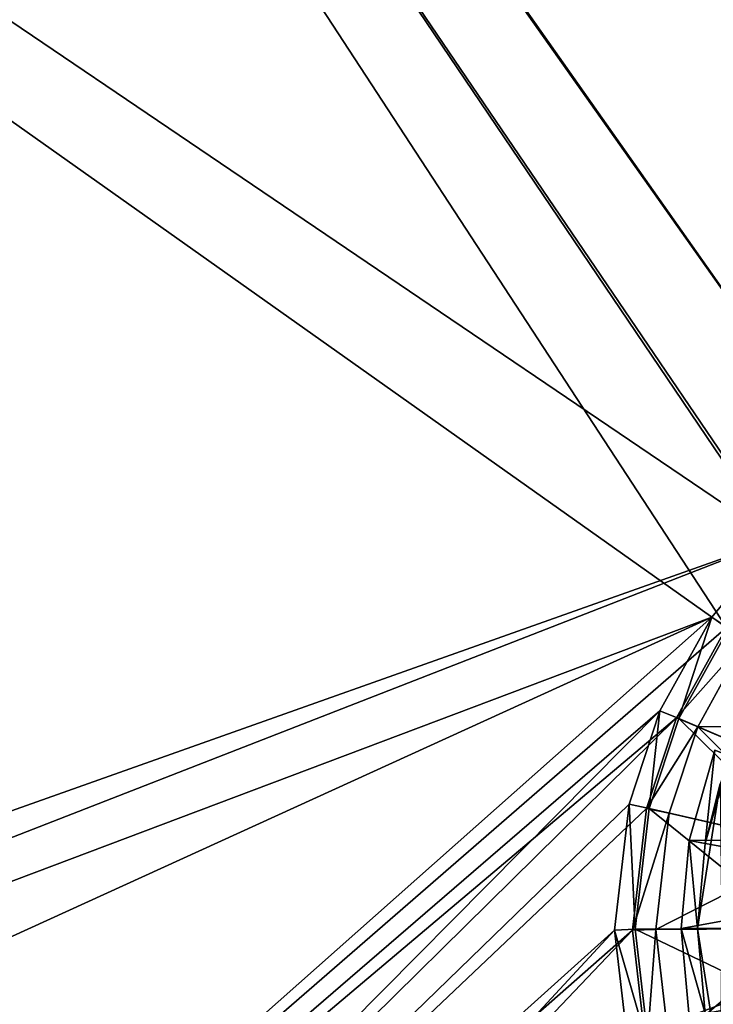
# Model space of a CAD drawing. Header units: metres. Extents: x 0 to 903, y -903 to 0.
# Tile 153 of 234: x 507 to 591, y -656 to -536. Entities that reach past the tile are written whole.
import ezdxf

# ---------------------------------------------------------------- set-up
doc = ezdxf.new("R2010")
doc.units = ezdxf.units.M

msp = doc.modelspace()

# ---------------------------------------------------------------- linework, layer by layer
at = {"layer": 'top0123413'}
for points in [[(599.026855, -599.023621, 106.499786), (74.938576, -244.304413, 117.34655), (244.305359, -74.93528, 117.346581)], [(821.526306, -350.769836, 106.817665), (608.480347, -591.158813, 106.480179), (244.305359, -74.93528, 117.346581)], [(244.305359, -74.93528, 117.346581), (608.480347, -591.158813, 106.480179), (599.026855, -599.023621, 106.499786)], [(76.680428, -244.304428, 120.325508), (592.962036, -609.72644, 109.443001), (244.305359, -76.679497, 120.325508)], [(244.305359, -76.679497, 120.325508), (592.962036, -609.72644, 109.443001), (600.576782, -600.573547, 109.461983)], [(819.806702, -350.769836, 109.839348), (244.305359, -76.679497, 120.325508), (609.729675, -592.958801, 109.443001)], [(244.305359, -76.679497, 120.325508), (600.576782, -600.573547, 109.461983), (609.729675, -592.958801, 109.443001)], [(599.026855, -599.023621, 106.499786), (78.807236, -783.456238, 110.644272), (74.938576, -244.304413, 117.34655)], [(592.962036, -609.72644, 109.443001), (76.680428, -244.304428, 120.325508), (350.77301, -819.803528, 109.839348)], [(81.644386, -800.537598, 110.398422), (78.807236, -783.456238, 110.644272), (599.026855, -599.023621, 106.499786)], [(591.162048, -608.477112, 106.480179), (81.644386, -800.537598, 110.398422), (599.026855, -599.023621, 106.499786)], [(591.162048, -608.477112, 106.480179), (599.026855, -599.023621, 106.499786), (593.234619, -609.872864, 98.797958)], [(120.168617, -823.154724, 109.643784), (81.644386, -800.537598, 110.398422), (591.162048, -608.477112, 106.480179)], [(350.77301, -821.52301, 106.817665), (120.168617, -823.154724, 109.643784), (591.162048, -608.477112, 106.480179)], [(350.77301, -821.52301, 106.817665), (591.162048, -608.477112, 106.480179), (584.851563, -619.879761, 106.417328)], [(584.851563, -619.879761, 106.417328), (591.162048, -608.477112, 106.480179), (587.170715, -620.829895, 98.737564)], [(591.162048, -608.477112, 106.480179), (593.234619, -609.872864, 98.797958), (587.170715, -620.829895, 98.737564)], [(592.962036, -609.72644, 109.443001), (350.77301, -819.803528, 109.839348), (586.852173, -620.766479, 109.382149)], [(595.295837, -611.298096, 100.79248), (592.962036, -609.72644, 109.443001), (586.852173, -620.766479, 109.382149)], [(587.170715, -620.829895, 98.737564), (593.234619, -609.872864, 98.797958), (605.287476, -628.58905, 86.928665)], [(589.463684, -621.836365, 100.734398), (595.295837, -611.298096, 100.79248), (586.852173, -620.766479, 109.382149)], [(589.463684, -621.836365, 100.734398), (610.56781, -621.758118, 89.677521), (595.295837, -611.298096, 100.79248)], [(386.52475, -819.919373, 106.396187), (350.77301, -821.52301, 106.817665), (584.851563, -619.879761, 106.417328)], [(386.52475, -819.919373, 106.396187), (584.851563, -619.879761, 106.417328), (581.082458, -631.286438, 106.323059)], [(581.082458, -631.286438, 106.323059), (584.851563, -619.879761, 106.417328), (583.548706, -631.791931, 98.646965)], [(584.851563, -619.879761, 106.417328), (587.170715, -620.829895, 98.737564), (583.548706, -631.791931, 98.646965)], [(350.77301, -819.803528, 109.839348), (386.388031, -818.206238, 109.419479), (586.852173, -620.766479, 109.382149)], [(586.852173, -620.766479, 109.382149), (386.388031, -818.206238, 109.419479), (583.202759, -631.811462, 109.290871)], [(589.463684, -621.836365, 100.734398), (586.852173, -620.766479, 109.382149), (583.202759, -631.811462, 109.290871)], [(583.548706, -631.791931, 98.646965), (587.170715, -620.829895, 98.737564), (602.777771, -636.1875, 86.865852)], [(587.170715, -620.829895, 98.737564), (605.287476, -628.58905, 86.928665), (602.777771, -636.1875, 86.865852)], [(585.979797, -632.380615, 100.647255), (589.463684, -621.836365, 100.734398), (583.202759, -631.811462, 109.290871)], [(604.050476, -636.511353, 89.575874), (589.463684, -621.836365, 100.734398), (585.979797, -632.380615, 100.647255)], [(606.489075, -629.128113, 89.636902), (610.56781, -621.758118, 89.677521), (589.463684, -621.836365, 100.734398)], [(604.050476, -636.511353, 89.575874), (606.489075, -629.128113, 89.636902), (589.463684, -621.836365, 100.734398)], [(386.388031, -818.206238, 109.419479), (581.490723, -646.644226, 109.128922), (583.202759, -631.811462, 109.290871)], [(579.313965, -646.607361, 106.155792), (386.52475, -819.919373, 106.396187), (581.082458, -631.286438, 106.323059)], [(579.313965, -646.607361, 106.155792), (581.082458, -631.286438, 106.323059), (581.849609, -646.512939, 98.486244)], [(581.082458, -631.286438, 106.323059), (583.548706, -631.791931, 98.646965), (581.849609, -646.512939, 98.486244)], [(585.979797, -632.380615, 100.647255), (583.202759, -631.811462, 109.290871), (581.490723, -646.644226, 109.128922)], [(584.345947, -646.537903, 100.492683), (585.979797, -632.380615, 100.647255), (581.490723, -646.644226, 109.128922)], [(581.849609, -646.512939, 98.486244), (583.548706, -631.791931, 98.646965), (601.603638, -646.369629, 86.754669)], [(583.548706, -631.791931, 98.646965), (602.777771, -636.1875, 86.865852), (601.603638, -646.369629, 86.754669)], [(584.345947, -646.537903, 100.492683), (604.050476, -636.511353, 89.575874), (585.979797, -632.380615, 100.647255)], [(602.909912, -646.403259, 89.467857), (604.050476, -636.511353, 89.575874), (584.345947, -646.537903, 100.492683)], [(386.388031, -818.206238, 109.419479), (422.339783, -813.838379, 109.029648), (581.490723, -646.644226, 109.128922)], [(422.609436, -815.534912, 106.004929), (386.52475, -819.919373, 106.396187), (579.313965, -646.607361, 106.155792)], [(422.339783, -813.838379, 109.029648), (583.2005, -661.476807, 108.924751), (581.490723, -646.644226, 109.128922)], [(581.080139, -661.92804, 105.944893), (422.609436, -815.534912, 106.004929), (579.313965, -646.607361, 106.155792)], [(579.313965, -646.607361, 106.155792), (581.849609, -646.512939, 98.486244), (583.546448, -661.233643, 98.283607)], [(581.080139, -661.92804, 105.944893), (579.313965, -646.607361, 106.155792), (583.546448, -661.233643, 98.283607)], [(584.345947, -646.537903, 100.492683), (581.490723, -646.644226, 109.128922), (583.2005, -661.476807, 108.924751)], [(581.849609, -646.512939, 98.486244), (601.603638, -646.369629, 86.754669), (602.776184, -656.551636, 86.614525)], [(583.546448, -661.233643, 98.283607), (581.849609, -646.512939, 98.486244), (602.776184, -656.551636, 86.614525)], [(585.977661, -660.694885, 100.297806), (584.345947, -646.537903, 100.492683), (583.2005, -661.476807, 108.924751)], [(585.977661, -660.694885, 100.297806), (602.909912, -646.403259, 89.467857), (584.345947, -646.537903, 100.492683)], [(604.04895, -656.294922, 89.331711), (602.909912, -646.403259, 89.467857), (585.977661, -660.694885, 100.297806)]]:
    msp.add_3dface(points, dxfattribs=at)
at = {"layer": 'top0123424'}
for points in [[(591.562866, -624.701782, 110.13121), (588.405579, -635.682678, 110.13121), (618.850281, -635.504028, 114.627357)], [(588.405579, -635.682678, 107.067841), (591.562866, -624.701782, 107.067841), (590.372131, -636.046631, 107.47596)], [(588.405579, -635.682678, 110.13121), (591.562866, -624.701782, 110.13121), (588.405579, -635.682678, 107.067841)], [(588.405579, -635.682678, 107.067841), (591.562866, -624.701782, 110.13121), (591.562866, -624.701782, 107.067841)], [(591.562866, -624.701782, 107.067841), (593.422363, -625.437927, 107.47596), (590.372131, -636.046631, 107.47596)], [(590.372131, -636.046631, 107.47596), (593.422363, -625.437927, 107.47596), (592.210266, -628.804871, 100.187851)], [(589.420471, -646.418823, 100.187851), (590.372131, -636.046631, 107.47596), (592.210266, -628.804871, 100.187851)], [(592.420471, -646.418823, 100.187851), (589.420471, -646.418823, 100.187851), (592.210266, -628.804871, 100.187851)], [(588.405579, -635.682678, 110.13121), (587.420532, -646.418823, 110.13121), (617.263428, -641.023254, 114.627357)], [(587.420532, -646.418823, 107.067841), (588.405579, -635.682678, 107.067841), (589.420471, -646.418823, 107.47596)], [(587.420532, -646.418823, 110.13121), (588.405579, -635.682678, 107.067841), (587.420532, -646.418823, 107.067841)], [(587.420532, -646.418823, 110.13121), (588.405579, -635.682678, 110.13121), (588.405579, -635.682678, 107.067841)], [(588.405579, -635.682678, 110.13121), (617.263428, -641.023254, 114.627357), (618.850281, -635.504028, 114.627357)], [(588.405579, -635.682678, 107.067841), (590.372131, -636.046631, 107.47596), (589.420471, -646.418823, 107.47596)], [(589.420471, -646.418823, 100.187851), (589.420471, -646.418823, 107.47596), (590.372131, -636.046631, 107.47596)], [(587.420532, -646.418823, 110.13121), (616.768372, -646.418823, 114.627357), (617.263428, -641.023254, 114.627357)], [(587.420532, -646.418823, 110.13121), (588.405579, -657.154968, 110.13121), (616.768372, -646.418823, 114.627357)], [(588.405579, -657.154968, 107.067841), (587.420532, -646.418823, 107.067841), (590.372131, -656.791077, 107.47596)], [(587.420532, -646.418823, 107.067841), (589.420471, -646.418823, 107.47596), (590.372131, -656.791077, 107.47596)], [(588.405579, -657.154968, 110.13121), (587.420532, -646.418823, 107.067841), (588.405579, -657.154968, 107.067841)], [(588.405579, -657.154968, 110.13121), (587.420532, -646.418823, 110.13121), (587.420532, -646.418823, 107.067841)], [(588.405579, -657.154968, 110.13121), (617.263428, -651.814453, 114.627357), (616.768372, -646.418823, 114.627357)], [(592.210266, -664.032837, 100.187851), (590.372131, -656.791077, 107.47596), (589.420471, -646.418823, 100.187851)], [(590.372131, -656.791077, 107.47596), (589.420471, -646.418823, 107.47596), (589.420471, -646.418823, 100.187851)], [(592.210266, -664.032837, 100.187851), (589.420471, -646.418823, 100.187851), (592.420471, -646.418823, 100.187851)], [(588.405579, -657.154968, 110.13121), (591.562866, -668.135925, 110.13121), (617.263428, -651.814453, 114.627357)]]:
    msp.add_3dface(points, dxfattribs=at)

doc.saveas('drawing.dxf')
